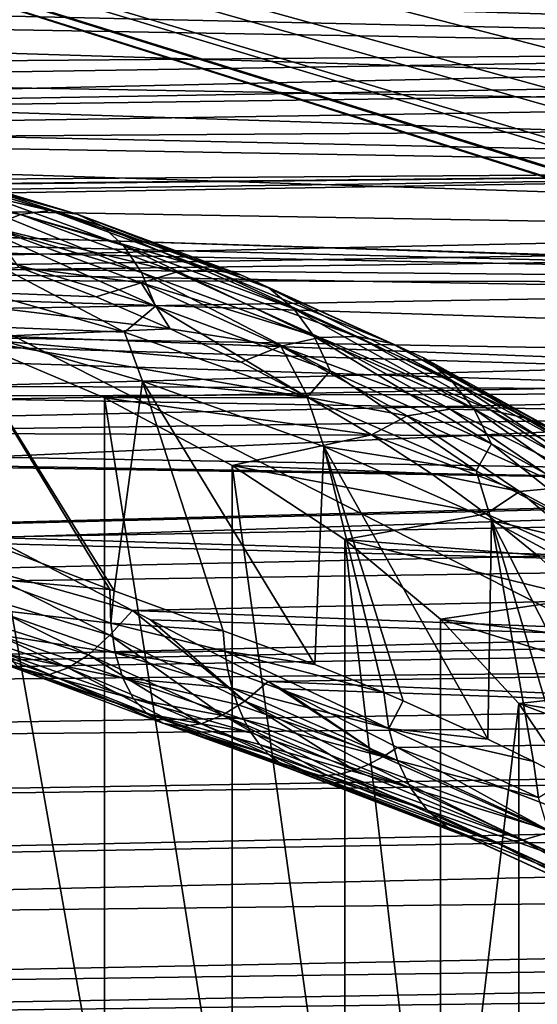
# Model space of a CAD drawing. Header units: metres. Extents: x -109 to 109, y -78 to 121.
# Tile 130 of 256: x -69.32 to -65.93, y -3.35 to 3.1. Entities that reach past the tile are written whole.
import ezdxf

# ---------------------------------------------------------------- set-up
doc = ezdxf.new("R2010")
doc.units = ezdxf.units.M
doc.layers.add('solid_508554_SW0001', color=7, linetype='CONTINUOUS')

msp = doc.modelspace()

# ---------------------------------------------------------------- linework, layer by layer
at = {"layer": 'solid_508554_SW0001'}
for points in [[(-81.14859, -11.530108, -20.201883), (-80.387276, 6.654893, -29.697725), (-43.466999, -12.188044, -21.341459)], [(-80.387276, 6.654893, -29.697725), (-47.181728, -3.838587, -25.541527), (-43.466999, -12.188044, -21.341459)], [(-80.387276, 6.654893, -29.697725), (-47.672459, -3.692732, -25.598148), (-47.181728, -3.838587, -25.541527)], [(-80.387276, 6.654893, -29.697725), (-49.041775, -3.246512, -25.776564), (-47.672459, -3.692732, -25.598148)], [(-80.387276, 6.654893, -29.697725), (-51.088249, -2.474628, -26.097864), (-49.041775, -3.246512, -25.776564)], [(-80.387276, 6.654893, -29.697725), (-51.244095, -2.409353, -26.125713), (-51.088249, -2.474628, -26.097864)], [(-80.387276, 6.654893, -29.697725), (-53.110744, -1.560997, -26.493895), (-51.244095, -2.409353, -26.125713)], [(-80.387276, 6.654893, -29.697725), (-53.52663, -1.3544, -26.585077), (-53.110744, -1.560997, -26.493895)], [(-80.387276, 6.654893, -29.697725), (-55.071178, -0.526591, -26.955231), (-53.52663, -1.3544, -26.585077)], [(-80.387276, 6.654893, -29.697725), (-55.729958, -0.142934, -27.129026), (-55.071178, -0.526591, -26.955231)], [(-80.387276, 6.654893, -29.697725), (-56.940334, 0.613612, -27.475229), (-55.729958, -0.142934, -27.129026)], [(-80.387276, 6.654893, -29.697725), (-57.815121, 1.205033, -27.748676), (-56.940334, 0.613612, -27.475229)], [(-80.387276, 6.654893, -29.697725), (-58.722435, 1.861496, -28.054703), (-57.815121, 1.205033, -27.748676)], [(-80.387276, 6.654893, -29.697725), (-59.783779, 2.689857, -28.444147), (-58.722435, 1.861496, -28.054703)], [(-80.387276, 6.654893, -29.697725), (-60.411095, 3.212779, -28.691673), (-59.783779, 2.689857, -28.444147)], [(-80.901978, 3.216513, 23.143045), (-80.886078, 2.383846, 23.036097), (-13.521557, 3.909743, 24.928942)], [(-80.886078, 2.383846, 23.036097), (-14.214992, 3.531455, 24.858089), (-13.521557, 3.909743, 24.928942)], [(-80.818001, 3.380686, 19.945433), (-59.872551, 3.709154, 20.512436), (-59.877983, 2.905218, 20.380991)], [(-53.005444, 2.745932, -23.653902), (-80.536118, 3.578326, -22.600126), (-80.548973, 3.225695, -22.821543)], [(-53.005444, 2.745932, -23.653902), (-52.992603, 3.098136, -23.432571), (-80.536118, 3.578326, -22.600126)], [(-80.886078, 2.383846, 23.036097), (-14.626831, 3.304792, 24.809086), (-14.214992, 3.531455, 24.858089)], [(-80.805305, 2.736398, 19.84819), (-80.818001, 3.380686, 19.945433), (-59.877983, 2.905218, 20.380991)], [(-80.886078, 2.383846, 23.036097), (-80.883446, 2.255213, 23.013248), (-14.626831, 3.304792, 24.809086)], [(-80.883446, 2.255213, 23.013248), (-15.691284, 2.712717, 24.657368), (-14.626831, 3.304792, 24.809086)], [(-53.017223, 2.366451, -23.82436), (-80.548973, 3.225695, -22.821543), (-80.56076, 2.845757, -22.991976)], [(-53.017223, 2.366451, -23.82436), (-53.005444, 2.745932, -23.653902), (-80.548973, 3.225695, -22.821543)], [(-80.801842, 2.574359, 19.813816), (-80.805305, 2.736398, 19.84819), (-59.877983, 2.905218, 20.380991)], [(-80.801842, 2.574359, 19.813816), (-59.877983, 2.905218, 20.380991), (-59.881187, 2.123087, 20.156063)], [(-53.027718, 1.966998, -23.940666), (-80.56076, 2.845757, -22.991976), (-80.571259, 2.445838, -23.108139)], [(-53.027718, 1.966998, -23.940666), (-53.017223, 2.366451, -23.82436), (-80.56076, 2.845757, -22.991976)], [(-80.883446, 2.255213, 23.013248), (-80.862701, 1.310964, 22.791866), (-15.691284, 2.712717, 24.657368)], [(-80.862701, 1.310964, 22.791866), (-16.352505, 2.340196, 24.543859), (-15.691284, 2.712717, 24.657368)], [(-80.787994, 1.972385, 19.649618), (-80.801842, 2.574359, 19.813816), (-59.881187, 2.123087, 20.156063)], [(-53.036716, 1.555258, -24.00058), (-80.571259, 2.445838, -23.108139), (-80.580254, 2.033648, -23.167791)], [(-53.036716, 1.555258, -24.00058), (-53.027718, 1.966998, -23.940666), (-80.571259, 2.445838, -23.108139)], [(-80.862701, 1.310964, 22.791866), (-16.694025, 2.146391, 24.47912), (-16.352505, 2.340196, 24.543859)], [(-80.862701, 1.310964, 22.791866), (-80.839935, 0.392353, 22.48093), (-16.694025, 2.146391, 24.47912)], [(-80.839935, 0.392353, 22.48093), (-17.637363, 1.606435, 24.277493), (-16.694025, 2.146391, 24.47912)], [(-70.401253, 2.146932, 11.935555), (-69.312248, 1.82057, 11.37028), (-70.571831, 2.057911, 11.618453)], [(-70.238228, 2.183293, 12.266733), (-69.120117, 1.848207, 11.686348), (-70.401253, 2.146932, 11.935555)], [(-69.120117, 1.848207, 11.686348), (-69.312248, 1.82057, 11.37028), (-70.401253, 2.146932, 11.935555)], [(-68.941124, 1.82298, 12.010233), (-69.120117, 1.848207, 11.686348), (-70.238228, 2.183293, 12.266733)], [(-70.086357, 2.166193, 12.604695), (-68.941124, 1.82298, 12.010233), (-70.238228, 2.183293, 12.266733)], [(-68.779213, 1.745444, 12.334806), (-68.941124, 1.82298, 12.010233), (-70.086357, 2.166193, 12.604695)], [(-69.948975, 2.096008, 12.942002), (-68.779213, 1.745444, 12.334806), (-70.086357, 2.166193, 12.604695)], [(-76.804085, 1.950346, 19.729652), (-80.787994, 1.972385, 19.649618), (-59.881187, 2.123087, 20.156063)], [(-76.600037, 1.946324, 19.732742), (-76.804085, 1.950346, 19.729652), (-59.881187, 2.123087, 20.156063)], [(-75.849457, 1.896227, 19.731831), (-76.600037, 1.946324, 19.732742), (-59.881187, 2.123087, 20.156063)], [(-75.540657, 1.859798, 19.725658), (-75.849457, 1.896227, 19.731831), (-59.881187, 2.123087, 20.156063)], [(-75.540657, 1.859798, 19.725658), (-59.881187, 2.123087, 20.156063), (-59.882088, 1.372926, 19.840734)], [(-68.637939, 1.617305, 12.652924), (-68.779213, 1.745444, 12.334806), (-69.948975, 2.096008, 12.942002)], [(-69.829109, 1.974285, 13.27123), (-68.637939, 1.617305, 12.652924), (-69.948975, 2.096008, 12.942002)], [(-53.044052, 1.139156, -24.002949), (-80.580254, 2.033648, -23.167791), (-80.587585, 1.617137, -23.169783)], [(-53.044052, 1.139156, -24.002949), (-53.036716, 1.555258, -24.00058), (-80.580254, 2.033648, -23.167791)], [(-69.312248, 1.82057, 11.37028), (-69.513283, 1.740677, 11.068988), (-70.571831, 2.057911, 11.618453)], [(-68.520416, 1.441385, 12.957582), (-68.637939, 1.617305, 12.652924), (-69.829109, 1.974285, 13.27123)], [(-69.729393, 1.803701, 13.585132), (-68.520416, 1.441385, 12.957582), (-69.829109, 1.974285, 13.27123)], [(-74.863983, 1.749413, 19.699667), (-75.540657, 1.859798, 19.725658), (-59.882088, 1.372926, 19.840734)], [(-69.312248, 1.82057, 11.37028), (-68.292465, 1.442409, 10.715286), (-69.513283, 1.740677, 11.068988)], [(-69.120117, 1.848207, 11.686348), (-68.073074, 1.459938, 11.013845), (-69.312248, 1.82057, 11.37028)], [(-68.073074, 1.459938, 11.013845), (-68.292465, 1.442409, 10.715286), (-69.312248, 1.82057, 11.37028)], [(-67.86869, 1.425293, 11.32142), (-68.073074, 1.459938, 11.013845), (-69.120117, 1.848207, 11.686348)], [(-68.941124, 1.82298, 12.010233), (-67.86869, 1.425293, 11.32142), (-69.120117, 1.848207, 11.686348)], [(-67.6838, 1.339239, 11.631239), (-67.86869, 1.425293, 11.32142), (-68.941124, 1.82298, 12.010233)], [(-68.779213, 1.745444, 12.334806), (-67.6838, 1.339239, 11.631239), (-68.941124, 1.82298, 12.010233)], [(-74.490189, 1.671132, 19.677448), (-74.863983, 1.749413, 19.699667), (-59.882088, 1.372926, 19.840734)], [(-69.729393, 1.803701, 13.585132), (-69.652023, 1.588012, 13.876796), (-68.429237, 1.221556, 13.242077)], [(-69.729393, 1.803701, 13.585132), (-68.429237, 1.221556, 13.242077), (-68.520416, 1.441385, 12.957582)], [(-67.522484, 1.203668, 11.936482), (-67.6838, 1.339239, 11.631239), (-68.779213, 1.745444, 12.334806)], [(-68.637939, 1.617305, 12.652924), (-67.522484, 1.203668, 11.936482), (-68.779213, 1.745444, 12.334806)], [(-69.513283, 1.740677, 11.068988), (-68.522018, 1.373093, 10.432313), (-69.324883, 1.475066, 10.55489)], [(-68.292465, 1.442409, 10.715286), (-68.522018, 1.373093, 10.432313), (-69.513283, 1.740677, 11.068988)], [(-53.049583, 0.7267, -23.947729), (-80.587585, 1.617137, -23.169783), (-80.593109, 1.204334, -23.114075)], [(-53.049583, 0.7267, -23.947729), (-53.044052, 1.139156, -24.002949), (-80.587585, 1.617137, -23.169783)], [(-73.824585, 1.50257, 19.622419), (-74.490189, 1.671132, 19.677448), (-59.882088, 1.372926, 19.840734)], [(-67.38829, 1.021565, 12.230433), (-67.522484, 1.203668, 11.936482), (-68.637939, 1.617305, 12.652924)], [(-68.520416, 1.441385, 12.957582), (-67.38829, 1.021565, 12.230433), (-68.637939, 1.617305, 12.652924)], [(-80.839935, 0.392353, 22.48093), (-80.836388, 0.258492, 22.427221), (-17.637363, 1.606435, 24.277493)], [(-80.836388, 0.258492, 22.427221), (-18.448139, 1.136917, 24.075603), (-17.637363, 1.606435, 24.277493)], [(-69.652023, 1.588012, 13.876796), (-69.908051, 1.412287, 14.278926), (-68.631767, 1.049251, 13.65013)], [(-68.429237, 1.221556, 13.242077), (-69.652023, 1.588012, 13.876796), (-68.631767, 1.049251, 13.65013)], [(-73.450264, 1.392132, 19.581913), (-73.824585, 1.50257, 19.622419), (-59.882088, 1.372926, 19.840734)], [(-70.699959, 1.355702, 10.348145), (-69.324883, 1.475066, 10.55489), (-68.817818, 1.280577, 10.218024)], [(-68.522018, 1.373093, 10.432313), (-68.817818, 1.280577, 10.218024), (-69.324883, 1.475066, 10.55489)], [(-68.292465, 1.442409, 10.715286), (-67.351723, 1.01609, 9.976881), (-68.522018, 1.373093, 10.432313)], [(-68.520416, 1.441385, 12.957582), (-68.429237, 1.221556, 13.242077), (-67.284172, 0.796938, 12.506617)], [(-68.520416, 1.441385, 12.957582), (-67.284172, 0.796938, 12.506617), (-67.38829, 1.021565, 12.230433)], [(-68.073074, 1.459938, 11.013845), (-67.107185, 1.022224, 10.255703), (-68.292465, 1.442409, 10.715286)], [(-67.107185, 1.022224, 10.255703), (-67.351723, 1.01609, 9.976881), (-68.292465, 1.442409, 10.715286)], [(-66.879379, 0.976963, 10.544889), (-67.107185, 1.022224, 10.255703), (-68.073074, 1.459938, 11.013845)], [(-67.86869, 1.425293, 11.32142), (-66.879379, 0.976963, 10.544889), (-68.073074, 1.459938, 11.013845)], [(-66.673302, 0.881305, 10.838075), (-66.879379, 0.976963, 10.544889), (-67.86869, 1.425293, 11.32142)], [(-67.6838, 1.339239, 11.631239), (-66.673302, 0.881305, 10.838075), (-67.86869, 1.425293, 11.32142)], [(-72.726181, 1.149043, 19.481665), (-73.450264, 1.392132, 19.581913), (-59.882088, 1.372926, 19.840734)], [(-72.726181, 1.149043, 19.481665), (-59.882088, 1.372926, 19.840734), (-59.880718, 0.664805, 19.439196)], [(-70.699959, 1.355702, 10.348145), (-68.817818, 1.280577, 10.218024), (-68.331787, 1.07308, 9.85863)], [(-69.691734, 1.0139, 9.756125), (-70.699959, 1.355702, 10.348145), (-68.331787, 1.07308, 9.85863)], [(-68.631767, 1.049251, 13.65013), (-69.908051, 1.412287, 14.278926), (-69.781197, 1.096688, 14.463741)], [(-68.522018, 1.373093, 10.432313), (-68.331787, 1.07308, 9.85863), (-68.817818, 1.280577, 10.218024)], [(-68.522018, 1.373093, 10.432313), (-67.607597, 0.958698, 9.714561), (-68.331787, 1.07308, 9.85863)], [(-67.351723, 1.01609, 9.976881), (-67.607597, 0.958698, 9.714561), (-68.522018, 1.373093, 10.432313)], [(-66.493492, 0.737355, 11.128806), (-66.673302, 0.881305, 10.838075), (-67.6838, 1.339239, 11.631239)], [(-67.522484, 1.203668, 11.936482), (-66.493492, 0.737355, 11.128806), (-67.6838, 1.339239, 11.631239)], [(-53.053204, 0.325826, -23.835981), (-80.593109, 1.204334, -23.114075), (-80.596718, 0.803201, -23.001741)], [(-53.053204, 0.325826, -23.835981), (-53.049583, 0.7267, -23.947729), (-80.593109, 1.204334, -23.114075)], [(-68.429237, 1.221556, 13.242077), (-68.631767, 1.049251, 13.65013), (-67.434631, 0.624118, 12.913777)], [(-67.284172, 0.796938, 12.506617), (-68.429237, 1.221556, 13.242077), (-67.434631, 0.624118, 12.913777)], [(-66.343918, 0.548282, 11.410683), (-66.493492, 0.737355, 11.128806), (-67.522484, 1.203668, 11.936482)], [(-67.38829, 1.021565, 12.230433), (-66.343918, 0.548282, 11.410683), (-67.522484, 1.203668, 11.936482)], [(-80.836388, 0.258492, 22.427221), (-80.815346, -0.492256, 22.083254), (-18.448139, 1.136917, 24.075603)], [(-80.815346, -0.492256, 22.083254), (-18.525846, 1.091662, 24.054783), (-18.448139, 1.136917, 24.075603)], [(-72.428024, 1.038446, 19.43119), (-72.726181, 1.149043, 19.481665), (-59.880718, 0.664805, 19.439196)], [(-69.781197, 1.096688, 14.463741), (-68.728294, -0.634243, 14.982471), (-68.699905, -0.644916, 14.968742)], [(-68.514046, 0.730119, 13.828824), (-69.781197, 1.096688, 14.463741), (-68.699905, -0.644916, 14.968742)], [(-69.781197, 1.096688, 14.463741), (-69.506874, -0.336942, 15.315667), (-68.728294, -0.634243, 14.982471)], [(-68.631767, 1.049251, 13.65013), (-69.781197, 1.096688, 14.463741), (-68.514046, 0.730119, 13.828824)], [(-80.815346, -0.492256, 22.083254), (-19.365168, 0.600049, 23.812435), (-18.525846, 1.091662, 24.054783)], [(-71.596687, 0.7013, 19.258583), (-72.428024, 1.038446, 19.43119), (-59.880718, 0.664805, 19.439196)], [(-69.691734, 1.0139, 9.756125), (-68.331787, 1.07308, 9.85863), (-67.868111, 0.853141, 9.477683)], [(-67.434631, 0.624118, 12.913777), (-68.631767, 1.049251, 13.65013), (-68.514046, 0.730119, 13.828824)], [(-67.607597, 0.958698, 9.714561), (-67.868111, 0.853141, 9.477683), (-68.331787, 1.07308, 9.85863)], [(-68.763382, -4.230118, 11.873221), (-69.69178, -3.835825, 12.556156), (-69.691734, 1.0139, 9.756125)], [(-69.691734, 1.0139, 9.756125), (-67.868111, 0.853141, 9.477683), (-67.428055, 0.621349, 9.076209)], [(-68.763329, 0.619598, 9.073174), (-69.691734, 1.0139, 9.756125), (-67.428055, 0.621349, 9.076209)], [(-68.763382, -4.230118, 11.873221), (-69.691734, 1.0139, 9.756125), (-68.763329, 0.619598, 9.073174)], [(-67.351723, 1.01609, 9.976881), (-66.499084, 0.545721, 9.162177), (-67.607597, 0.958698, 9.714561)], [(-67.38829, 1.021565, 12.230433), (-67.284172, 0.796938, 12.506617), (-66.227867, 0.318247, 11.6775)], [(-67.38829, 1.021565, 12.230433), (-66.227867, 0.318247, 11.6775), (-66.343918, 0.548282, 11.410683)], [(-67.107185, 1.022224, 10.255703), (-66.231758, 0.539281, 9.419222), (-67.351723, 1.01609, 9.976881)], [(-66.231758, 0.539281, 9.419222), (-66.499084, 0.545721, 9.162177), (-67.351723, 1.01609, 9.976881)], [(-65.982719, 0.482307, 9.68812), (-66.231758, 0.539281, 9.419222), (-67.107185, 1.022224, 10.255703)], [(-66.879379, 0.976963, 10.544889), (-65.982719, 0.482307, 9.68812), (-67.107185, 1.022224, 10.255703)], [(-65.757431, 0.376054, 9.962954), (-65.982719, 0.482307, 9.68812), (-66.879379, 0.976963, 10.544889)], [(-66.673302, 0.881305, 10.838075), (-65.757431, 0.376054, 9.962954), (-66.879379, 0.976963, 10.544889)], [(-67.607597, 0.958698, 9.714561), (-67.428055, 0.621349, 9.076209), (-67.868111, 0.853141, 9.477683)], [(-67.607597, 0.958698, 9.714561), (-66.778809, 0.501484, 8.922644), (-67.428055, 0.621349, 9.076209)], [(-66.499084, 0.545721, 9.162177), (-66.778809, 0.501484, 8.922644), (-67.607597, 0.958698, 9.714561)], [(-65.560867, 0.222859, 10.237672), (-65.757431, 0.376054, 9.962954), (-66.673302, 0.881305, 10.838075)], [(-66.493492, 0.737355, 11.128806), (-65.560867, 0.222859, 10.237672), (-66.673302, 0.881305, 10.838075)], [(-53.053204, 0.325826, -23.835981), (-80.596718, 0.803201, -23.001741), (-80.598335, 0.425171, -22.83688)], [(-67.284172, 0.796938, 12.506617), (-67.434631, 0.624118, 12.913777), (-66.32869, 0.141164, 12.077277)], [(-66.227867, 0.318247, 11.6775), (-67.284172, 0.796938, 12.506617), (-66.32869, 0.141164, 12.077277)], [(-68.514046, 0.730119, 13.828824), (-68.699905, -0.644916, 14.968742), (-67.985977, -0.905161, 14.580838)], [(-68.514046, 0.730119, 13.828824), (-67.985977, -0.905161, 14.580838), (-67.384026, -1.127123, 14.196388)], [(-67.325638, 0.302159, 13.087576), (-68.514046, 0.730119, 13.828824), (-67.384026, -1.127123, 14.196388)], [(-67.434631, 0.624118, 12.913777), (-68.514046, 0.730119, 13.828824), (-67.325638, 0.302159, 13.087576)], [(-65.397354, 0.026095, 10.506227), (-65.560867, 0.222859, 10.237672), (-66.493492, 0.737355, 11.128806)], [(-66.343918, 0.548282, 11.410683), (-65.397354, 0.026095, 10.506227), (-66.493492, 0.737355, 11.128806)], [(-71.42614, 0.627362, 19.216875), (-71.596687, 0.7013, 19.258583), (-59.880718, 0.664805, 19.439196)], [(-70.476204, 0.190295, 18.940163), (-71.42614, 0.627362, 19.216875), (-59.880718, 0.664805, 19.439196)], [(-70.476204, 0.190295, 18.940163), (-59.880718, 0.664805, 19.439196), (-59.877041, 0.008589, 18.956898)], [(-80.815346, -0.492256, 22.083254), (-80.807899, -0.741484, 21.95208), (-19.365168, 0.600049, 23.812435)], [(-80.807899, -0.741484, 21.95208), (-20.160786, 0.129449, 23.551237), (-19.365168, 0.600049, 23.812435)], [(-67.92569, -4.67229, 11.107357), (-68.763382, -4.230118, 11.873221), (-68.763329, 0.619598, 9.073174)], [(-68.763329, 0.619598, 9.073174), (-67.428055, 0.621349, 9.076209), (-67.01281, 0.378329, 8.655285)], [(-67.925636, 0.177419, 8.3073), (-68.763329, 0.619598, 9.073174), (-67.01281, 0.378329, 8.655285)], [(-67.92569, -4.67229, 11.107357), (-68.763329, 0.619598, 9.073174), (-67.925636, 0.177419, 8.3073)], [(-66.32869, 0.141164, 12.077277), (-67.434631, 0.624118, 12.913777), (-67.325638, 0.302159, 13.087576)], [(-66.778809, 0.501484, 8.922644), (-67.01281, 0.378329, 8.655285), (-67.428055, 0.621349, 9.076209)], [(-66.499084, 0.545721, 9.162177), (-65.742767, 0.035829, 8.279019), (-66.778809, 0.501484, 8.922644)], [(-65.455223, 0.01576, 8.512457), (-65.742767, 0.035829, 8.279019), (-66.499084, 0.545721, 9.162177)], [(-66.231758, 0.539281, 9.419222), (-65.455223, 0.01576, 8.512457), (-66.499084, 0.545721, 9.162177)], [(-66.343918, 0.548282, 11.410683), (-66.227867, 0.318247, 11.6775), (-65.270485, -0.209907, 10.76271)], [(-66.343918, 0.548282, 11.410683), (-65.270485, -0.209907, 10.76271), (-65.397354, 0.026095, 10.506227)], [(-65.18734, -0.053911, 8.759363), (-65.455223, 0.01576, 8.512457), (-66.231758, 0.539281, 9.419222)], [(-65.982719, 0.482307, 9.68812), (-65.18734, -0.053911, 8.759363), (-66.231758, 0.539281, 9.419222)], [(-66.778809, 0.501484, 8.922644), (-66.04364, 0.005855, 8.064187), (-67.01281, 0.378329, 8.655285)], [(-65.742767, 0.035829, 8.279019), (-66.04364, 0.005855, 8.064187), (-66.778809, 0.501484, 8.922644)], [(-64.945023, -0.171651, 9.014302), (-65.18734, -0.053911, 8.759363), (-65.982719, 0.482307, 9.68812)], [(-65.757431, 0.376054, 9.962954), (-64.945023, -0.171651, 9.014302), (-65.982719, 0.482307, 9.68812)], [(-62.333652, -7.556811, -19.40036), (-80.598335, 0.425171, -22.83688), (-80.758621, -3.403568, -20.837589)], [(-62.333652, -7.556811, -19.40036), (-53.05484, -0.055749, -23.669857), (-80.598335, 0.425171, -22.83688)], [(-53.053204, 0.325826, -23.835981), (-80.598335, 0.425171, -22.83688), (-53.05484, -0.055749, -23.669857)], [(-67.925636, 0.177419, 8.3073), (-67.01281, 0.378329, 8.655285), (-66.62352, 0.124733, 8.216043)], [(-66.04364, 0.005855, 8.064187), (-66.62352, 0.124733, 8.216043), (-67.01281, 0.378329, 8.655285)], [(-67.325638, 0.302159, 13.087576), (-67.384026, -1.127123, 14.196388), (-66.931747, -1.310069, 13.879518)], [(-67.325638, 0.302159, 13.087576), (-66.805191, -1.363951, 13.786191), (-66.250916, -1.615045, 13.351283)], [(-66.228279, -0.182812, 12.247581), (-67.325638, 0.302159, 13.087576), (-66.250916, -1.615045, 13.351283)], [(-67.325638, 0.302159, 13.087576), (-66.931747, -1.310069, 13.879518), (-66.805191, -1.363951, 13.786191)], [(-66.32869, 0.141164, 12.077277), (-67.325638, 0.302159, 13.087576), (-66.228279, -0.182812, 12.247581)], [(-66.227867, 0.318247, 11.6775), (-66.32869, 0.141164, 12.077277), (-65.325066, -0.394752, 11.149042)], [(-65.270485, -0.209907, 10.76271), (-66.227867, 0.318247, 11.6775), (-65.325066, -0.394752, 11.149042)], [(-80.807899, -0.741484, 21.95208), (-80.789177, -1.33457, 21.602549), (-20.160786, 0.129449, 23.551237)], [(-80.789177, -1.33457, 21.602549), (-20.51712, -0.082609, 23.423553), (-20.160786, 0.129449, 23.551237)], [(-70.452072, 0.17869, 18.932074), (-70.476204, 0.190295, 18.940163), (-59.877041, 0.008589, 18.956898)], [(-69.502106, -0.293683, 18.566559), (-70.452072, 0.17869, 18.932074), (-59.877041, 0.008589, 18.956898)], [(-67.188507, -5.157159, 10.267538), (-67.92569, -4.67229, 11.107357), (-67.925636, 0.177419, 8.3073)], [(-67.925636, 0.177419, 8.3073), (-66.62352, 0.124733, 8.216043), (-66.261246, -0.138753, 7.759673)], [(-67.188469, -0.307451, 7.467479), (-67.925636, 0.177419, 8.3073), (-66.261246, -0.138753, 7.759673)], [(-67.188507, -5.157159, 10.267538), (-67.925636, 0.177419, 8.3073), (-67.188469, -0.307451, 7.467479)], [(-65.325066, -0.394752, 11.149042), (-66.32869, 0.141164, 12.077277), (-66.228279, -0.182812, 12.247581)], [(-66.04364, 0.005855, 8.064187), (-66.261246, -0.138753, 7.759673), (-66.62352, 0.124733, 8.216043)], [(-69.502106, -0.293683, 18.566559), (-59.877041, 0.008589, 18.956898), (-59.871143, -0.586524, 18.400433)], [(-66.04364, 0.005855, 8.064187), (-65.409172, -0.523418, 7.14746), (-66.261246, -0.138753, 7.759673)], [(-65.742767, 0.035829, 8.279019), (-65.090042, -0.508673, 7.335914), (-66.04364, 0.005855, 8.064187)], [(-65.090042, -0.508673, 7.335914), (-65.409172, -0.523418, 7.14746), (-66.04364, 0.005855, 8.064187)], [(-80.789177, -1.33457, 21.602549), (-20.913836, -0.319681, 23.273031), (-20.51712, -0.082609, 23.423553)], [(-67.188469, -0.307451, 7.467479), (-66.261246, -0.138753, 7.759673), (-65.927032, -0.411387, 7.287457)], [(-65.409172, -0.523418, 7.14746), (-65.927032, -0.411387, 7.287457), (-66.261246, -0.138753, 7.759673)], [(-66.228279, -0.182812, 12.247581), (-66.250916, -1.615045, 13.351283), (-65.953186, -1.760946, 13.098575)], [(-66.228279, -0.182812, 12.247581), (-65.722626, -1.879768, 12.892769), (-65.221649, -2.15745, 12.41181)], [(-65.233231, -0.719774, 11.317536), (-66.228279, -0.182812, 12.247581), (-65.221649, -2.15745, 12.41181)], [(-66.228279, -0.182812, 12.247581), (-65.953186, -1.760946, 13.098575), (-65.722626, -1.879768, 12.892769)], [(-65.325066, -0.394752, 11.149042), (-66.228279, -0.182812, 12.247581), (-65.233231, -0.719774, 11.317536)], [(-80.789177, -1.33457, 21.602549), (-21.624548, -0.746503, 22.98), (-20.913836, -0.319681, 23.273031)], [(-69.629707, -0.477425, 18.374125), (-69.502106, -0.293683, 18.566559), (-68.580116, -0.772204, 18.11198)], [(-69.420303, -0.335536, 18.530485), (-69.502106, -0.293683, 18.566559), (-59.871143, -0.586524, 18.400433)], [(-68.580116, -0.772204, 18.11198), (-69.502106, -0.293683, 18.566559), (-69.420303, -0.335536, 18.530485)], [(-66.560493, -5.679043, 9.363608), (-67.188507, -5.157159, 10.267538), (-67.188469, -0.307451, 7.467479)], [(-67.188469, -0.307451, 7.467479), (-65.927032, -0.411387, 7.287457), (-65.621841, -0.692389, 6.800747)], [(-66.560471, -0.829329, 6.56356), (-67.188469, -0.307451, 7.467479), (-65.621841, -0.692389, 6.800747)], [(-66.560493, -5.679043, 9.363608), (-67.188469, -0.307451, 7.467479), (-66.560471, -0.829329, 6.56356)], [(-69.515083, -0.565667, 15.517553), (-68.728294, -0.634243, 14.982471), (-69.506874, -0.336942, 15.315667)], [(-68.580116, -0.772204, 18.11198), (-69.420303, -0.335536, 18.530485), (-59.871143, -0.586524, 18.400433)], [(-69.751938, -0.629445, 18.152132), (-69.629707, -0.477425, 18.374125), (-68.727516, -0.935268, 17.901312)], [(-69.629707, -0.477425, 18.374125), (-68.580116, -0.772204, 18.11198), (-68.727516, -0.935268, 17.901312)], [(-69.515083, -0.565667, 15.517553), (-68.721825, -0.854706, 15.166759), (-68.728294, -0.634243, 14.982471)], [(-69.515083, -0.565667, 15.517553), (-69.499931, -0.765504, 15.747638), (-68.721825, -0.854706, 15.166759)], [(-69.868332, -0.745267, 17.906427), (-69.751938, -0.629445, 18.152132), (-68.867516, -1.062293, 17.661789)], [(-69.751938, -0.629445, 18.152132), (-68.727516, -0.935268, 17.901312), (-68.867516, -1.062293, 17.661789)], [(-68.721825, -0.854706, 15.166759), (-68.699905, -0.644916, 14.968742), (-68.728294, -0.634243, 14.982471)], [(-68.580116, -0.772204, 18.11198), (-59.871143, -0.586524, 18.400433), (-59.863071, -1.112146, 17.777451)], [(-68.721825, -0.854706, 15.166759), (-67.985977, -0.905161, 14.580838), (-68.699905, -0.644916, 14.968742)], [(-66.560471, -0.829329, 6.56356), (-65.621841, -0.692389, 6.800747), (-65.346527, -0.98096, 6.300928)], [(-80.789177, -1.33457, 21.602549), (-80.777435, -1.683374, 21.37031), (-21.624548, -0.746503, 22.98)], [(-80.777435, -1.683374, 21.37031), (-22.293085, -1.15027, 22.674442), (-21.624548, -0.746503, 22.98)], [(-69.976334, -0.822362, 17.642376), (-69.868332, -0.745267, 17.906427), (-69.000595, -1.148455, 17.401068)], [(-69.868332, -0.745267, 17.906427), (-68.867516, -1.062293, 17.661789), (-69.000595, -1.148455, 17.401068)], [(-69.499931, -0.765504, 15.747638), (-68.692429, -1.050485, 15.375078), (-68.721825, -0.854706, 15.166759)], [(-69.499931, -0.765504, 15.747638), (-69.463127, -0.931387, 16.001078), (-68.692429, -1.050485, 15.375078)], [(-68.727516, -0.935268, 17.901312), (-68.580116, -0.772204, 18.11198), (-67.844246, -1.365728, 17.354277)], [(-68.460907, -0.83483, 18.044928), (-68.580116, -0.772204, 18.11198), (-59.863071, -1.112146, 17.777451)], [(-67.844246, -1.365728, 17.354277), (-68.580116, -0.772204, 18.11198), (-68.460907, -0.83483, 18.044928)], [(-70.073593, -0.859047, 17.365744), (-69.976334, -0.822362, 17.642376), (-69.123634, -1.191749, 17.125221)], [(-69.976334, -0.822362, 17.642376), (-69.000595, -1.148455, 17.401068), (-69.123634, -1.191749, 17.125221)], [(-67.691574, -1.238107, 17.560707), (-68.460907, -0.83483, 18.044928), (-59.863071, -1.112146, 17.777451)], [(-67.844246, -1.365728, 17.354277), (-68.460907, -0.83483, 18.044928), (-67.691574, -1.238107, 17.560707)], [(-66.560493, -5.679043, 9.363608), (-66.560471, -0.829329, 6.56356), (-66.048996, -1.382096, 5.60614)], [(-66.560471, -0.829329, 6.56356), (-65.346527, -0.98096, 6.300928), (-65.101814, -1.276337, 5.78932)], [(-66.048996, -1.382096, 5.60614), (-66.560471, -0.829329, 6.56356), (-65.101814, -1.276337, 5.78932)], [(-70.15799, -0.85452, 17.082569), (-69.233795, -1.191168, 16.840666), (-69.328499, -1.146725, 16.554028)], [(-70.15799, -0.85452, 17.082569), (-70.073593, -0.859047, 17.365744), (-69.233795, -1.191168, 16.840666)], [(-70.073593, -0.859047, 17.365744), (-69.123634, -1.191749, 17.125221), (-69.233795, -1.191168, 16.840666)], [(-68.721825, -0.854706, 15.166759), (-67.973877, -1.038041, 14.677534), (-67.985977, -0.905161, 14.580838)], [(-68.721825, -0.854706, 15.166759), (-68.692429, -1.050485, 15.375078), (-67.973877, -1.038041, 14.677534)], [(-69.463127, -0.931387, 16.001078), (-68.642296, -1.217011, 15.603869), (-68.692429, -1.050485, 15.375078)], [(-69.463127, -0.931387, 16.001078), (-69.40554, -1.059454, 16.271976), (-68.642296, -1.217011, 15.603869)], [(-68.867516, -1.062293, 17.661789), (-68.727516, -0.935268, 17.901312), (-67.990341, -1.459322, 17.125172)], [(-68.727516, -0.935268, 17.901312), (-67.844246, -1.365728, 17.354277), (-67.990341, -1.459322, 17.125172)], [(-67.973877, -1.038041, 14.677534), (-67.384026, -1.127123, 14.196388), (-67.985977, -0.905161, 14.580838)], [(-69.40554, -1.059454, 16.271976), (-68.572441, -1.350846, 15.848409), (-68.642296, -1.217011, 15.603869)], [(-69.40554, -1.059454, 16.271976), (-69.328499, -1.146725, 16.554028), (-68.572441, -1.350846, 15.848409)], [(-69.000595, -1.148455, 17.401068), (-68.867516, -1.062293, 17.661789), (-68.13018, -1.515221, 16.880405)], [(-68.867516, -1.062293, 17.661789), (-67.990341, -1.459322, 17.125172), (-68.13018, -1.515221, 16.880405)], [(-68.692429, -1.050485, 15.375078), (-67.954109, -1.163452, 14.782581), (-67.973877, -1.038041, 14.677534)], [(-68.692429, -1.050485, 15.375078), (-67.926804, -1.280544, 14.895267), (-67.954109, -1.163452, 14.782581)], [(-68.692429, -1.050485, 15.375078), (-68.642296, -1.217011, 15.603869), (-67.926804, -1.280544, 14.895267)], [(-67.973877, -1.038041, 14.677534), (-66.931747, -1.310069, 13.879518), (-67.384026, -1.127123, 14.196388)], [(-66.901054, -1.545224, 14.057375), (-66.931747, -1.310069, 13.879518), (-67.973877, -1.038041, 14.677534)], [(-66.901054, -1.545224, 14.057375), (-67.973877, -1.038041, 14.677534), (-67.954109, -1.163452, 14.782581)], [(-80.777435, -1.683374, 21.37031), (-80.761658, -2.12673, 21.043322), (-22.293085, -1.15027, 22.674442)], [(-80.761658, -2.12673, 21.043322), (-22.558971, -1.31139, 22.544136), (-22.293085, -1.15027, 22.674442)], [(-69.328499, -1.146725, 16.554028), (-68.484322, -1.449226, 16.103647), (-68.572441, -1.350846, 15.848409)], [(-69.328499, -1.146725, 16.554028), (-69.233795, -1.191168, 16.840666), (-68.484322, -1.449226, 16.103647)], [(-69.123634, -1.191749, 17.125221), (-69.000595, -1.148455, 17.401068), (-68.26088, -1.532271, 16.625027)], [(-69.000595, -1.148455, 17.401068), (-68.13018, -1.515221, 16.880405), (-68.26088, -1.532271, 16.625027)], [(-67.691574, -1.238107, 17.560707), (-59.863071, -1.112146, 17.777451), (-59.852985, -1.560634, 17.096903)], [(-69.233795, -1.191168, 16.840666), (-68.379745, -1.51012, 16.364313), (-68.484322, -1.449226, 16.103647)], [(-69.233795, -1.191168, 16.840666), (-69.123634, -1.191749, 17.125221), (-68.379745, -1.51012, 16.364313)], [(-69.123634, -1.191749, 17.125221), (-68.26088, -1.532271, 16.625027), (-68.379745, -1.51012, 16.364313)], [(-68.642296, -1.217011, 15.603869), (-67.892151, -1.388521, 15.014825), (-67.926804, -1.280544, 14.895267)], [(-68.642296, -1.217011, 15.603869), (-67.850388, -1.486651, 15.140446), (-67.892151, -1.388521, 15.014825)], [(-68.642296, -1.217011, 15.603869), (-68.572441, -1.350846, 15.848409), (-67.850388, -1.486651, 15.140446)], [(-66.901054, -1.545224, 14.057375), (-67.954109, -1.163452, 14.782581), (-67.926804, -1.280544, 14.895267)], [(-66.84285, -1.755156, 14.258408), (-67.926804, -1.280544, 14.895267), (-67.892151, -1.388521, 15.014825)], [(-66.901054, -1.545224, 14.057375), (-67.926804, -1.280544, 14.895267), (-66.84285, -1.755156, 14.258408)], [(-67.844246, -1.365728, 17.354277), (-67.691574, -1.238107, 17.560707), (-66.938522, -1.731464, 16.787437)], [(-67.601639, -1.284856, 17.497782), (-67.691574, -1.238107, 17.560707), (-59.852985, -1.560634, 17.096903)], [(-66.938522, -1.731464, 16.787437), (-67.691574, -1.238107, 17.560707), (-67.601639, -1.284856, 17.497782)], [(-67.601639, -1.284856, 17.497782), (-59.852985, -1.560634, 17.096903), (-66.844162, -1.669877, 16.907688)], [(-66.938522, -1.731464, 16.787437), (-67.601639, -1.284856, 17.497782), (-66.844162, -1.669877, 16.907688)], [(-66.048996, -1.382096, 5.60614), (-65.101814, -1.276337, 5.78932), (-64.888306, -1.577809, 5.267154)], [(-80.761658, -2.12673, 21.043322), (-80.745361, -2.555794, 20.688955), (-22.558971, -1.31139, 22.544136)], [(-80.745361, -2.555794, 20.688955), (-22.919664, -1.530367, 22.35878), (-22.558971, -1.31139, 22.544136)], [(-68.572441, -1.350846, 15.848409), (-67.801788, -1.574267, 15.271276), (-67.850388, -1.486651, 15.140446)], [(-68.572441, -1.350846, 15.848409), (-68.484322, -1.449226, 16.103647), (-67.801788, -1.574267, 15.271276)], [(-66.901054, -1.545224, 14.057375), (-66.805191, -1.363951, 13.786191), (-66.931747, -1.310069, 13.879518)], [(-67.990341, -1.459322, 17.125172), (-67.844246, -1.365728, 17.354277), (-67.124687, -1.81777, 16.529877)], [(-66.84285, -1.755156, 14.258408), (-67.892151, -1.388521, 15.014825), (-67.850388, -1.486651, 15.140446)], [(-67.844246, -1.365728, 17.354277), (-67.032242, -1.780873, 16.661215), (-67.124687, -1.81777, 16.529877)], [(-67.844246, -1.365728, 17.354277), (-66.938522, -1.731464, 16.787437), (-67.032242, -1.780873, 16.661215)], [(-66.901054, -1.545224, 14.057375), (-66.250916, -1.615045, 13.351283), (-66.805191, -1.363951, 13.786191)], [(-66.049004, -6.231824, 8.406164), (-66.560493, -5.679043, 9.363608), (-66.048996, -1.382096, 5.60614)], [(-66.049004, -6.231824, 8.406164), (-66.048996, -1.382096, 5.60614), (-65.660057, -1.959271, 4.606443)], [(-66.048996, -1.382096, 5.60614), (-64.888306, -1.577809, 5.267154), (-64.706558, -1.884652, 4.735688)], [(-65.660057, -1.959271, 4.606443), (-66.048996, -1.382096, 5.60614), (-64.706558, -1.884652, 4.735688)], [(-68.484322, -1.449226, 16.103647), (-67.746689, -1.650774, 15.406427), (-67.801788, -1.574267, 15.271276)], [(-68.484322, -1.449226, 16.103647), (-67.685455, -1.715652, 15.544982), (-67.746689, -1.650774, 15.406427)], [(-68.484322, -1.449226, 16.103647), (-68.379745, -1.51012, 16.364313), (-67.685455, -1.715652, 15.544982)], [(-68.13018, -1.515221, 16.880405), (-67.990341, -1.459322, 17.125172), (-67.303246, -1.853109, 16.255447)], [(-67.990341, -1.459322, 17.125172), (-67.215225, -1.841903, 16.394314), (-67.303246, -1.853109, 16.255447)], [(-67.990341, -1.459322, 17.125172), (-67.124687, -1.81777, 16.529877), (-67.215225, -1.841903, 16.394314)], [(-80.745361, -2.555794, 20.688955), (-80.733055, -2.861525, 20.41069), (-22.919664, -1.530367, 22.35878)], [(-80.733055, -2.861525, 20.41069), (-24.056143, -2.221804, 21.703217), (-22.919664, -1.530367, 22.35878)], [(-68.379745, -1.51012, 16.364313), (-67.618523, -1.768462, 15.686001), (-67.685455, -1.715652, 15.544982)], [(-68.379745, -1.51012, 16.364313), (-67.546326, -1.808843, 15.828526), (-67.618523, -1.768462, 15.686001)], [(-68.379745, -1.51012, 16.364313), (-68.26088, -1.532271, 16.625027), (-67.546326, -1.808843, 15.828526)], [(-68.26088, -1.532271, 16.625027), (-68.13018, -1.515221, 16.880405), (-67.388145, -1.851311, 16.11422)], [(-68.26088, -1.532271, 16.625027), (-67.46936, -1.836522, 15.971589), (-67.546326, -1.808843, 15.828526)], [(-68.26088, -1.532271, 16.625027), (-67.388145, -1.851311, 16.11422), (-67.46936, -1.836522, 15.971589)], [(-68.13018, -1.515221, 16.880405), (-67.303246, -1.853109, 16.255447), (-67.388145, -1.851311, 16.11422)], [(-66.758415, -1.935252, 14.478199), (-67.850388, -1.486651, 15.140446), (-67.801788, -1.574267, 15.271276)], [(-66.84285, -1.755156, 14.258408), (-67.850388, -1.486651, 15.140446), (-66.758415, -1.935252, 14.478199)], [(-66.901054, -1.545224, 14.057375), (-65.953186, -1.760946, 13.098575), (-66.250916, -1.615045, 13.351283)], [(-66.901054, -1.545224, 14.057375), (-65.919365, -1.997548, 13.273927), (-65.953186, -1.760946, 13.098575)], [(-66.901054, -1.545224, 14.057375), (-66.84285, -1.755156, 14.258408), (-65.919365, -1.997548, 13.273927)], [(-66.758415, -1.935252, 14.478199), (-67.801788, -1.574267, 15.271276), (-67.746689, -1.650774, 15.406427)], [(-65.648537, -2.12909, 16.112309), (-66.844162, -1.669877, 16.907688), (-59.852985, -1.560634, 17.096903)], [(-66.64959, -2.081556, 14.711921), (-67.746689, -1.650774, 15.406427), (-67.685455, -1.715652, 15.544982)], [(-66.758415, -1.935252, 14.478199), (-67.746689, -1.650774, 15.406427), (-66.64959, -2.081556, 14.711921)], [(-65.838943, -2.223133, 15.905483), (-66.938522, -1.731464, 16.787437), (-66.844162, -1.669877, 16.907688)], [(-65.838943, -2.223133, 15.905483), (-66.844162, -1.669877, 16.907688), (-65.648537, -2.12909, 16.112309)], [(-66.64959, -2.081556, 14.711921), (-67.685455, -1.715652, 15.544982), (-67.618523, -1.768462, 15.686001)], [(-65.838943, -2.223133, 15.905483), (-67.032242, -1.780873, 16.661215), (-66.938522, -1.731464, 16.787437)], [(-66.518776, -2.190854, 14.954438), (-67.618523, -1.768462, 15.686001), (-67.546326, -1.808843, 15.828526)], [(-66.64959, -2.081556, 14.711921), (-67.618523, -1.768462, 15.686001), (-66.518776, -2.190854, 14.954438)], [(-66.025154, -2.277064, 15.681229), (-67.124687, -1.81777, 16.529877), (-67.032242, -1.780873, 16.661215)], [(-66.025154, -2.277064, 15.681229), (-67.032242, -1.780873, 16.661215), (-65.838943, -2.223133, 15.905483)], [(-66.84285, -1.755156, 14.258408), (-65.855209, -2.210222, 13.470209), (-65.919365, -1.997548, 13.273927)], [(-66.84285, -1.755156, 14.258408), (-66.758415, -1.935252, 14.478199), (-65.855209, -2.210222, 13.470209)], [(-65.919365, -1.997548, 13.273927), (-65.722626, -1.879768, 12.892769), (-65.953186, -1.760946, 13.098575)], [(-66.368843, -2.260745, 15.200424), (-67.546326, -1.808843, 15.828526), (-67.46936, -1.836522, 15.971589)], [(-66.518776, -2.190854, 14.954438), (-67.546326, -1.808843, 15.828526), (-66.368843, -2.260745, 15.200424)], [(-66.368843, -2.260745, 15.200424), (-67.46936, -1.836522, 15.971589), (-67.388145, -1.851311, 16.11422)], [(-66.203094, -2.289694, 15.444475), (-67.388145, -1.851311, 16.11422), (-67.303246, -1.853109, 16.255447)], [(-66.368843, -2.260745, 15.200424), (-67.388145, -1.851311, 16.11422), (-66.203094, -2.289694, 15.444475)], [(-66.203094, -2.289694, 15.444475), (-67.303246, -1.853109, 16.255447), (-67.215225, -1.841903, 16.394314)], [(-66.025154, -2.277064, 15.681229), (-67.215225, -1.841903, 16.394314), (-67.124687, -1.81777, 16.529877)], [(-66.203094, -2.289694, 15.444475), (-67.215225, -1.841903, 16.394314), (-66.025154, -2.277064, 15.681229)], [(-66.758415, -1.935252, 14.478199), (-65.762131, -2.394298, 13.683108), (-65.855209, -2.210222, 13.470209)], [(-66.758415, -1.935252, 14.478199), (-66.64959, -2.081556, 14.711921), (-65.762131, -2.394298, 13.683108)], [(-65.660057, -6.809017, 7.406437), (-66.049004, -6.231824, 8.406164), (-65.660057, -1.959271, 4.606443)], [(-66.64959, -2.081556, 14.711921), (-65.642181, -2.54573, 13.907948), (-65.762131, -2.394298, 13.683108)], [(-66.64959, -2.081556, 14.711921), (-66.518776, -2.190854, 14.954438), (-65.642181, -2.54573, 13.907948)], [(-66.518776, -2.190854, 14.954438), (-65.497986, -2.661192, 14.13979), (-65.642181, -2.54573, 13.907948)], [(-66.518776, -2.190854, 14.954438), (-66.368843, -2.260745, 15.200424), (-65.497986, -2.661192, 14.13979)], [(-80.733055, -2.861525, 20.41069), (-80.712067, -3.348359, 19.916126), (-24.056143, -2.221804, 21.703217)], [(-80.712067, -3.348359, 19.916126), (-24.614122, -2.561125, 21.335833), (-24.056143, -2.221804, 21.703217)], [(-66.025154, -2.277064, 15.681229), (-65.838943, -2.223133, 15.905483), (-64.95388, -2.770663, 14.826291)], [(-66.368843, -2.260745, 15.200424), (-65.332726, -2.738148, 14.373538), (-65.497986, -2.661192, 14.13979)], [(-66.368843, -2.260745, 15.200424), (-66.203094, -2.289694, 15.444475), (-65.332726, -2.738148, 14.373538)], [(-66.203094, -2.289694, 15.444475), (-66.025154, -2.277064, 15.681229), (-65.150017, -2.774908, 14.60406)], [(-66.203094, -2.289694, 15.444475), (-65.150017, -2.774908, 14.60406), (-65.332726, -2.738148, 14.373538)], [(-66.025154, -2.277064, 15.681229), (-64.95388, -2.770663, 14.826291), (-65.150017, -2.774908, 14.60406)], [(-80.712067, -3.348359, 19.916126), (-80.703621, -3.532274, 19.71039), (-24.614122, -2.561125, 21.335833)], [(-80.703621, -3.532274, 19.71039), (-25.053471, -2.827595, 21.021948), (-24.614122, -2.561125, 21.335833)], [(-80.703621, -3.532274, 19.71039), (-80.677933, -4.051526, 19.061102), (-25.053471, -2.827595, 21.021948)], [(-80.677933, -4.051526, 19.061102), (-80.67363, -4.132723, 18.948915), (-25.053471, -2.827595, 21.021948)], [(-80.67363, -4.132723, 18.948915), (-25.931858, -3.355873, 20.318785), (-25.053471, -2.827595, 21.021948)]]:
    msp.add_3dface(points, dxfattribs=at)

doc.saveas('drawing.dxf')
